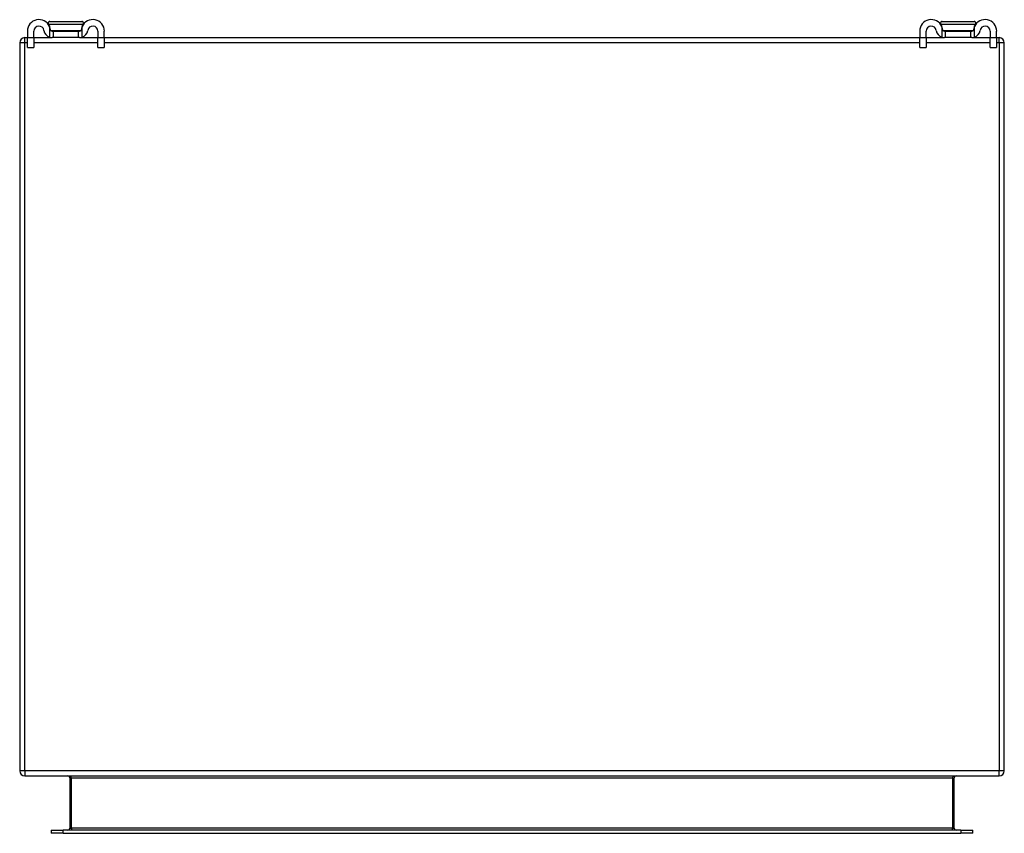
# Model space of a CAD drawing. Header units: inches. Extents: x 10 to 126, y 7 to 90.
# Tile 1 of 59: x 10 to 26, y 7 to 20. Entities that reach past the tile are written whole.
import ezdxf

# ---------------------------------------------------------------- set-up
doc = ezdxf.new("R2010")
doc.units = ezdxf.units.IN
doc.header["$MEASUREMENT"] = 0
doc.layers.add('Visible Edges(ANSI)', color=7, linetype='Continuous', lineweight=25)
doc.layers.add('Visible Tangent Edges(ANSI)', color=7, linetype='Continuous', lineweight=25)

msp = doc.modelspace()

# ---------------------------------------------------------------- linework, layer by layer
at = {"layer": 'Visible Edges(ANSI)'}
for p, q in [((10.543, 20.36), (11.061, 20.36)), ((25.043, 20.36), (25.561, 20.36)), ((10.177, 20.203), (10.177, 20.096)), ((10.282, 20.096), (10.282, 20.203)), ((10.533, 20.285), (10.535, 20.285)), ((10.581, 20.203), (10.599, 20.203)), ((10.599, 20.098), (10.599, 20.203)), ((10.599, 20.203), (11.005, 20.203)), ((11.005, 20.203), (11.023, 20.203)), ((11.005, 20.203), (11.005, 20.098)), ((11.069, 20.285), (11.071, 20.285)), ((11.322, 20.203), (11.322, 20.096)), ((11.427, 20.096), (11.427, 20.203)), ((24.677, 20.203), (24.677, 20.096)), ((24.782, 20.096), (24.782, 20.203)), ((25.033, 20.285), (25.035, 20.285)), ((25.081, 20.203), (25.099, 20.203)), ((25.099, 20.098), (25.099, 20.203)), ((25.099, 20.203), (25.505, 20.203)), ((25.505, 20.203), (25.523, 20.203)), ((25.505, 20.203), (25.505, 20.098)), ((25.569, 20.285), (25.571, 20.285)), ((25.822, 20.203), (25.822, 20.096)), ((25.927, 20.096), (25.927, 20.203)), ((10.052, 20.014), (10.052, 8.182)), ((10.136, 20.098), (10.177, 20.098)), ((10.177, 19.94), (10.177, 20.096)), ((10.282, 20.098), (10.581, 20.098)), ((10.282, 20.096), (10.282, 19.94)), ((10.599, 20.098), (10.581, 20.098)), ((11.005, 20.098), (10.599, 20.098)), ((11.023, 20.098), (11.005, 20.098)), ((11.023, 20.098), (11.322, 20.098)), ((11.322, 19.94), (11.322, 20.096)), ((11.427, 20.098), (24.677, 20.098)), ((11.427, 20.096), (11.427, 19.94)), ((24.677, 19.94), (24.677, 20.096)), ((24.782, 20.098), (25.081, 20.098)), ((24.782, 20.096), (24.782, 19.94)), ((25.099, 20.098), (25.081, 20.098)), ((25.505, 20.098), (25.099, 20.098)), ((25.523, 20.098), (25.505, 20.098)), ((25.523, 20.098), (25.822, 20.098)), ((25.822, 19.94), (25.822, 20.096)), ((25.927, 20.098), (25.968, 20.098)), ((25.927, 20.096), (25.927, 19.94)), ((26.052, 8.182), (26.052, 20.014)), ((10.177, 19.94), (10.282, 19.94)), ((11.322, 19.94), (11.427, 19.94)), ((24.677, 19.94), (24.782, 19.94)), ((25.822, 19.94), (25.927, 19.94)), ((10.136, 8.098), (25.968, 8.098)), ((10.865, 8.067), (10.865, 7.25)), ((25.239, 7.25), (25.239, 8.067)), ((10.564, 7.219), (10.761, 7.219)), ((10.564, 7.219), (10.564, 7.166)), ((25.343, 7.219), (10.761, 7.219)), ((25.343, 7.219), (25.54, 7.219)), ((25.54, 7.166), (25.54, 7.219)), ((10.761, 7.166), (10.564, 7.166)), ((10.761, 7.166), (25.343, 7.166)), ((25.54, 7.166), (25.343, 7.166))]:
    msp.add_line(p, q, dxfattribs=at)
at = {"layer": 'Visible Edges(ANSI)', "flags": 128}
for points in [[(10.543, 20.36), (10.54, 20.36), (10.538, 20.359), (10.535, 20.359), (10.532, 20.358), (10.53, 20.357), (10.528, 20.356), (10.525, 20.354), (10.523, 20.353), (10.521, 20.351), (10.52, 20.349), (10.518, 20.346), (10.517, 20.344), (10.516, 20.342), (10.515, 20.339), (10.514, 20.337), (10.514, 20.334), (10.513, 20.331), (10.513, 20.329), (10.514, 20.326), (10.514, 20.323), (10.515, 20.321), (10.516, 20.318), (10.517, 20.316), (10.519, 20.313)], [(11.085, 20.313), (11.087, 20.316), (11.088, 20.318), (11.089, 20.321), (11.09, 20.323), (11.09, 20.326), (11.091, 20.329), (11.091, 20.331), (11.091, 20.334), (11.09, 20.337), (11.09, 20.339), (11.089, 20.342), (11.088, 20.344), (11.086, 20.346), (11.085, 20.349), (11.083, 20.351), (11.081, 20.353), (11.079, 20.354), (11.076, 20.356), (11.074, 20.357), (11.072, 20.358), (11.069, 20.359), (11.066, 20.359), (11.064, 20.36), (11.061, 20.36)], [(25.043, 20.36), (25.04, 20.36), (25.038, 20.359), (25.035, 20.359), (25.032, 20.358), (25.03, 20.357), (25.028, 20.356), (25.025, 20.354), (25.023, 20.353), (25.021, 20.351), (25.02, 20.349), (25.018, 20.346), (25.017, 20.344), (25.016, 20.342), (25.015, 20.339), (25.014, 20.337), (25.014, 20.334), (25.013, 20.331), (25.013, 20.329), (25.014, 20.326), (25.014, 20.323), (25.015, 20.321), (25.016, 20.318), (25.017, 20.316), (25.019, 20.313)], [(25.585, 20.313), (25.587, 20.316), (25.588, 20.318), (25.589, 20.321), (25.59, 20.323), (25.59, 20.326), (25.591, 20.329), (25.591, 20.331), (25.591, 20.334), (25.59, 20.337), (25.59, 20.339), (25.589, 20.342), (25.588, 20.344), (25.586, 20.346), (25.585, 20.349), (25.583, 20.351), (25.581, 20.353), (25.579, 20.354), (25.576, 20.356), (25.574, 20.357), (25.572, 20.358), (25.569, 20.359), (25.566, 20.359), (25.564, 20.36), (25.561, 20.36)], [(10.519, 20.313), (10.52, 20.312), (10.52, 20.311), (10.521, 20.31), (10.522, 20.309), (10.523, 20.308), (10.523, 20.307), (10.524, 20.305), (10.525, 20.304), (10.526, 20.303), (10.526, 20.302), (10.527, 20.301), (10.528, 20.3), (10.529, 20.298), (10.529, 20.297), (10.53, 20.296), (10.531, 20.295), (10.531, 20.294), (10.532, 20.292), (10.532, 20.291), (10.533, 20.29), (10.534, 20.289), (10.534, 20.288), (10.535, 20.286), (10.535, 20.285)], [(10.55, 20.229), (10.55, 20.231), (10.55, 20.233), (10.549, 20.235), (10.549, 20.237), (10.548, 20.239), (10.548, 20.241), (10.548, 20.243), (10.547, 20.245), (10.547, 20.247), (10.546, 20.249), (10.546, 20.251), (10.545, 20.253), (10.545, 20.255), (10.544, 20.257), (10.543, 20.259), (10.543, 20.261), (10.542, 20.263), (10.541, 20.265), (10.541, 20.267), (10.54, 20.268), (10.539, 20.27), (10.539, 20.272), (10.538, 20.274), (10.537, 20.276)], [(10.581, 20.203), (10.579, 20.203), (10.578, 20.203), (10.576, 20.203), (10.575, 20.203), (10.573, 20.203), (10.572, 20.204), (10.57, 20.205), (10.568, 20.205), (10.567, 20.206), (10.565, 20.207), (10.563, 20.208), (10.562, 20.209), (10.56, 20.21), (10.559, 20.212), (10.558, 20.213), (10.556, 20.214), (10.555, 20.216), (10.554, 20.218), (10.553, 20.22), (10.552, 20.221), (10.552, 20.223), (10.551, 20.225), (10.551, 20.227), (10.55, 20.229)], [(11.054, 20.229), (11.054, 20.227), (11.053, 20.225), (11.053, 20.223), (11.052, 20.221), (11.051, 20.22), (11.05, 20.218), (11.049, 20.216), (11.048, 20.214), (11.047, 20.213), (11.045, 20.212), (11.044, 20.21), (11.042, 20.209), (11.041, 20.208), (11.039, 20.207), (11.038, 20.206), (11.036, 20.205), (11.034, 20.205), (11.033, 20.204), (11.031, 20.203), (11.029, 20.203), (11.028, 20.203), (11.026, 20.203), (11.025, 20.203), (11.023, 20.203)], [(11.067, 20.276), (11.066, 20.274), (11.066, 20.272), (11.065, 20.27), (11.064, 20.268), (11.063, 20.267), (11.063, 20.265), (11.062, 20.263), (11.061, 20.261), (11.061, 20.259), (11.06, 20.257), (11.06, 20.255), (11.059, 20.253), (11.059, 20.251), (11.058, 20.249), (11.057, 20.247), (11.057, 20.245), (11.057, 20.243), (11.056, 20.241), (11.056, 20.239), (11.055, 20.237), (11.055, 20.235), (11.055, 20.233), (11.054, 20.231), (11.054, 20.229)], [(11.069, 20.285), (11.069, 20.286), (11.07, 20.288), (11.071, 20.289), (11.071, 20.29), (11.072, 20.291), (11.072, 20.292), (11.073, 20.294), (11.074, 20.295), (11.074, 20.296), (11.075, 20.297), (11.076, 20.298), (11.076, 20.3), (11.077, 20.301), (11.078, 20.302), (11.079, 20.303), (11.079, 20.304), (11.08, 20.305), (11.081, 20.307), (11.081, 20.308), (11.082, 20.309), (11.083, 20.31), (11.084, 20.311), (11.085, 20.312), (11.085, 20.313)], [(25.019, 20.313), (25.02, 20.312), (25.02, 20.311), (25.021, 20.31), (25.022, 20.309), (25.023, 20.308), (25.023, 20.307), (25.024, 20.305), (25.025, 20.304), (25.026, 20.303), (25.026, 20.302), (25.027, 20.301), (25.028, 20.3), (25.029, 20.298), (25.029, 20.297), (25.03, 20.296), (25.031, 20.295), (25.031, 20.294), (25.032, 20.292), (25.032, 20.291), (25.033, 20.29), (25.034, 20.289), (25.034, 20.288), (25.035, 20.286), (25.035, 20.285)], [(25.05, 20.229), (25.05, 20.231), (25.05, 20.233), (25.049, 20.235), (25.049, 20.237), (25.048, 20.239), (25.048, 20.241), (25.048, 20.243), (25.047, 20.245), (25.047, 20.247), (25.046, 20.249), (25.046, 20.251), (25.045, 20.253), (25.045, 20.255), (25.044, 20.257), (25.043, 20.259), (25.043, 20.261), (25.042, 20.263), (25.041, 20.265), (25.041, 20.267), (25.04, 20.268), (25.039, 20.27), (25.039, 20.272), (25.038, 20.274), (25.037, 20.276)], [(25.081, 20.203), (25.079, 20.203), (25.078, 20.203), (25.076, 20.203), (25.075, 20.203), (25.073, 20.203), (25.072, 20.204), (25.07, 20.205), (25.068, 20.205), (25.067, 20.206), (25.065, 20.207), (25.063, 20.208), (25.062, 20.209), (25.06, 20.21), (25.059, 20.212), (25.058, 20.213), (25.056, 20.214), (25.055, 20.216), (25.054, 20.218), (25.053, 20.22), (25.052, 20.221), (25.052, 20.223), (25.051, 20.225), (25.051, 20.227), (25.05, 20.229)], [(25.554, 20.229), (25.554, 20.227), (25.553, 20.225), (25.553, 20.223), (25.552, 20.221), (25.551, 20.22), (25.55, 20.218), (25.549, 20.216), (25.548, 20.214), (25.547, 20.213), (25.545, 20.212), (25.544, 20.21), (25.542, 20.209), (25.541, 20.208), (25.539, 20.207), (25.538, 20.206), (25.536, 20.205), (25.534, 20.205), (25.533, 20.204), (25.531, 20.203), (25.529, 20.203), (25.528, 20.203), (25.526, 20.203), (25.525, 20.203), (25.523, 20.203)], [(25.567, 20.276), (25.566, 20.274), (25.566, 20.272), (25.565, 20.27), (25.564, 20.268), (25.563, 20.267), (25.563, 20.265), (25.562, 20.263), (25.561, 20.261), (25.561, 20.259), (25.56, 20.257), (25.56, 20.255), (25.559, 20.253), (25.559, 20.251), (25.558, 20.249), (25.557, 20.247), (25.557, 20.245), (25.557, 20.243), (25.556, 20.241), (25.556, 20.239), (25.555, 20.237), (25.555, 20.235), (25.555, 20.233), (25.554, 20.231), (25.554, 20.229)], [(25.569, 20.285), (25.569, 20.286), (25.57, 20.288), (25.571, 20.289), (25.571, 20.29), (25.572, 20.291), (25.572, 20.292), (25.573, 20.294), (25.574, 20.295), (25.574, 20.296), (25.575, 20.297), (25.576, 20.298), (25.576, 20.3), (25.577, 20.301), (25.578, 20.302), (25.579, 20.303), (25.579, 20.304), (25.58, 20.305), (25.581, 20.307), (25.581, 20.308), (25.582, 20.309), (25.583, 20.31), (25.584, 20.311), (25.585, 20.312), (25.585, 20.313)], [(10.537, 20.105), (10.539, 20.104), (10.541, 20.104), (10.543, 20.103), (10.545, 20.102), (10.547, 20.102), (10.549, 20.101), (10.551, 20.101), (10.553, 20.1), (10.555, 20.1), (10.557, 20.1), (10.559, 20.099), (10.561, 20.099), (10.562, 20.099), (10.564, 20.099), (10.566, 20.098), (10.568, 20.098), (10.57, 20.098), (10.571, 20.098), (10.573, 20.098), (10.575, 20.098), (10.576, 20.098), (10.578, 20.098), (10.579, 20.098), (10.581, 20.098)], [(11.023, 20.098), (11.025, 20.098), (11.026, 20.098), (11.028, 20.098), (11.029, 20.098), (11.031, 20.098), (11.033, 20.098), (11.034, 20.098), (11.036, 20.098), (11.038, 20.098), (11.04, 20.099), (11.042, 20.099), (11.044, 20.099), (11.046, 20.099), (11.048, 20.1), (11.05, 20.1), (11.052, 20.1), (11.053, 20.101), (11.055, 20.101), (11.057, 20.102), (11.059, 20.102), (11.061, 20.103), (11.063, 20.104), (11.065, 20.104), (11.067, 20.105)], [(25.037, 20.105), (25.039, 20.104), (25.041, 20.104), (25.043, 20.103), (25.045, 20.102), (25.047, 20.102), (25.049, 20.101), (25.051, 20.101), (25.053, 20.1), (25.055, 20.1), (25.057, 20.1), (25.059, 20.099), (25.061, 20.099), (25.062, 20.099), (25.064, 20.099), (25.066, 20.098), (25.068, 20.098), (25.07, 20.098), (25.071, 20.098), (25.073, 20.098), (25.075, 20.098), (25.076, 20.098), (25.078, 20.098), (25.079, 20.098), (25.081, 20.098)], [(25.523, 20.098), (25.525, 20.098), (25.526, 20.098), (25.528, 20.098), (25.529, 20.098), (25.531, 20.098), (25.533, 20.098), (25.534, 20.098), (25.536, 20.098), (25.538, 20.098), (25.54, 20.099), (25.542, 20.099), (25.544, 20.099), (25.546, 20.099), (25.548, 20.1), (25.55, 20.1), (25.552, 20.1), (25.553, 20.101), (25.555, 20.101), (25.557, 20.102), (25.559, 20.102), (25.561, 20.103), (25.563, 20.104), (25.565, 20.104), (25.567, 20.105)]]:
    msp.add_lwpolyline(points, dxfattribs=at)
at = {"layer": 'Visible Edges(ANSI)'}
for centre, radius, start, end in [((10.365, 20.203), 0.188, 23.0739, 180), ((11.24, 20.203), 0.188, 0, 156.9261), ((24.865, 20.203), 0.188, 23.0739, 180), ((25.74, 20.203), 0.188, 0, 156.9261), ((10.365, 20.203), 0.0825, 8.1564, 180), ((10.581, 20.234), 0.136, 188.1564, 251.2171), ((10.36, 20.203), 0.192, 7.5355, 25.5123), ((11.244, 20.203), 0.192, 154.4877, 172.4645), ((11.023, 20.234), 0.136, 288.7829, 351.8436), ((11.24, 20.203), 0.0825, 0, 171.8436), ((24.865, 20.203), 0.0825, 8.1564, 180), ((25.081, 20.234), 0.136, 188.1564, 251.2171), ((24.86, 20.203), 0.192, 7.5355, 25.5123), ((25.744, 20.203), 0.192, 154.4877, 172.4645), ((25.523, 20.234), 0.136, 288.7829, 351.8436), ((25.74, 20.203), 0.0825, 0, 171.8436), ((10.136, 20.014), 0.084, 90, 180), ((25.968, 20.014), 0.084, 0, 90), ((10.136, 8.182), 0.084, 180, 270), ((25.968, 8.182), 0.084, 270, 0), ((10.834, 8.067), 0.031, 0, 90), ((25.27, 8.067), 0.031, 90, 180), ((10.834, 7.25), 0.031, 270, 0), ((25.27, 7.25), 0.031, 180, 270)]:
    msp.add_arc(centre, radius, start, end, dxfattribs=at)
at = {"layer": 'Visible Tangent Edges(ANSI)'}
for p, q in [((11.085, 20.313), (10.519, 20.313)), ((10.537, 20.276), (10.537, 20.105)), ((10.555, 20.217), (11.05, 20.217)), ((11.067, 20.105), (11.067, 20.276)), ((25.585, 20.313), (25.019, 20.313)), ((25.037, 20.276), (25.037, 20.105)), ((25.055, 20.217), (25.55, 20.217)), ((25.567, 20.105), (25.567, 20.276)), ((10.136, 20.014), (10.052, 20.014)), ((10.136, 20.014), (10.136, 20.098)), ((10.136, 8.182), (10.136, 20.014)), ((10.177, 20.014), (10.136, 20.014)), ((10.282, 20.096), (10.177, 20.096)), ((11.322, 20.014), (10.282, 20.014)), ((11.427, 20.096), (11.322, 20.096)), ((24.677, 20.014), (11.427, 20.014)), ((24.782, 20.096), (24.677, 20.096)), ((25.822, 20.014), (24.782, 20.014)), ((25.927, 20.096), (25.822, 20.096)), ((25.968, 20.014), (25.927, 20.014)), ((25.968, 20.014), (25.968, 20.098)), ((26.052, 20.014), (25.968, 20.014)), ((25.968, 20.014), (25.968, 8.182)), ((10.136, 8.182), (10.052, 8.182)), ((25.968, 8.182), (10.136, 8.182)), ((10.136, 8.182), (10.136, 8.098)), ((26.052, 8.182), (25.968, 8.182)), ((25.968, 8.098), (25.968, 8.182)), ((10.896, 8.067), (10.865, 8.067)), ((10.896, 7.25), (10.896, 8.067)), ((10.896, 8.067), (25.208, 8.067)), ((25.208, 8.067), (25.239, 8.067)), ((25.208, 8.067), (25.208, 7.25)), ((10.761, 7.166), (10.761, 7.219)), ((10.865, 7.25), (10.896, 7.25)), ((10.896, 7.25), (10.896, 7.219)), ((25.208, 7.25), (10.896, 7.25)), ((25.208, 7.25), (25.239, 7.25)), ((25.208, 7.219), (25.208, 7.25)), ((25.343, 7.219), (25.343, 7.166))]:
    msp.add_line(p, q, dxfattribs=at)
for centre, major_axis, start_param, end_param in [((10.834, 8.067), (0.062, 0), 0, 1.570796), ((25.27, 8.067), (-0.062, 0), 4.712389, 6.283185)]:
    msp.add_ellipse(centre, major_axis=major_axis, ratio=0.5, start_param=start_param, end_param=end_param, dxfattribs=at)

doc.saveas('drawing.dxf')
